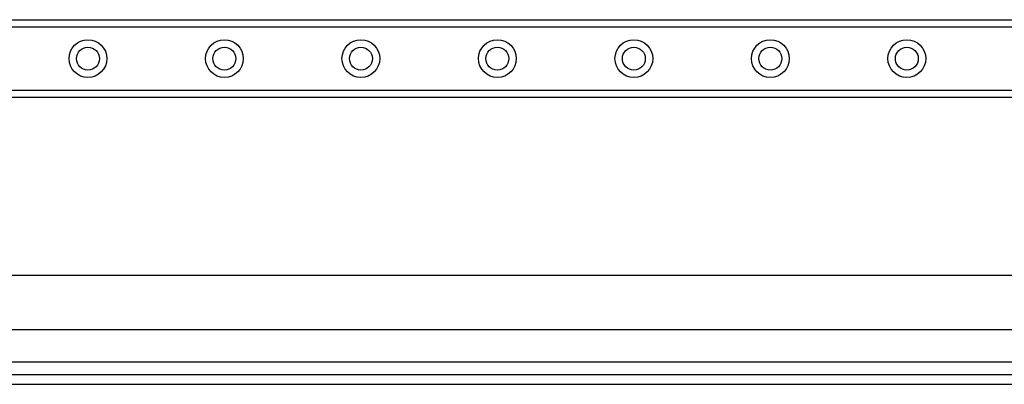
# Model space of a CAD drawing. Header units: inches. Extents: x 6 to 217, y 10 to 119.
# Tile 24 of 141: x 26.96 to 34.06, y 19.98 to 22.61. Entities that reach past the tile are written whole.
import ezdxf

# ---------------------------------------------------------------- set-up
doc = ezdxf.new("R2010")
doc.units = ezdxf.units.IN
doc.header["$MEASUREMENT"] = 0
doc.layers.add('Visible Edges(ANSI)', color=7, linetype='Continuous', lineweight=25)
doc.layers.add('Visible Tangent Edges(ANSI)', color=7, linetype='Continuous', lineweight=25)

msp = doc.modelspace()

# ---------------------------------------------------------------- linework, layer by layer
at = {"layer": 'Visible Edges(ANSI)'}
for p, q in [((9.4124, 22.6067), (39.5935, 22.6067)), ((39.5935, 22.0447), (9.4124, 22.0447)), ((8.0875, 20.7631), (40.5603, 20.7631)), ((40.5603, 20.3694), (8.0737, 20.3694)), ((41.2964, 20.0437), (5.7004, 20.0437)), ((5.7004, 19.9757), (41.2964, 19.9757))]:
    msp.add_line(p, q, dxfattribs=at)
for centre in [(27.4557, 22.3257), (28.44, 22.3257), (29.4242, 22.3257), (30.4085, 22.3257), (31.3927, 22.3257), (32.377, 22.3257), (33.3612, 22.3257)]:
    msp.add_circle(centre, 0.0825, dxfattribs=at)
at = {"layer": 'Visible Tangent Edges(ANSI)'}
for p, q in [((39.5935, 22.5529), (9.4124, 22.5529)), ((9.4124, 22.0986), (39.5935, 22.0986)), ((41.2964, 20.1367), (7.9467, 20.1367))]:
    msp.add_line(p, q, dxfattribs=at)
for centre in [(27.4557, 22.3257), (28.44, 22.3257), (29.4242, 22.3257), (30.4085, 22.3257), (31.3927, 22.3257), (32.377, 22.3257), (33.3612, 22.3257)]:
    msp.add_circle(centre, 0.1363, dxfattribs=at)

doc.saveas('drawing.dxf')
